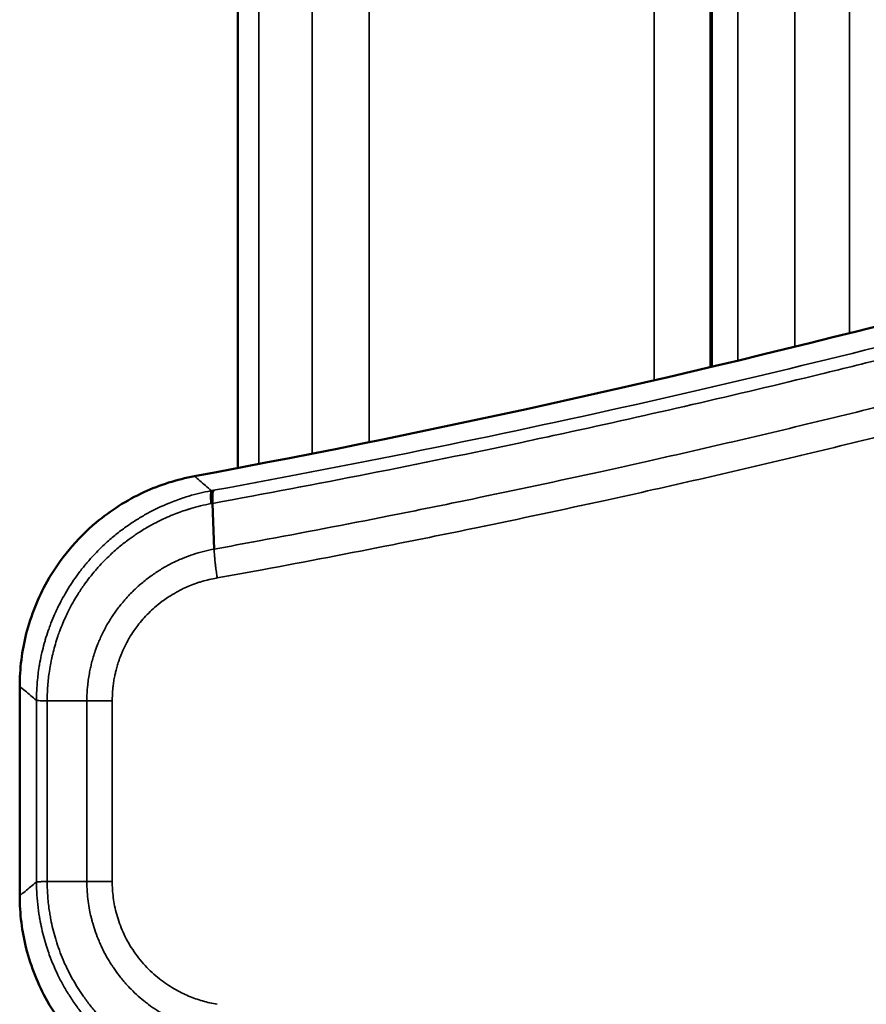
# Model space of a CAD drawing. Header units: millimetres. Extents: x 38 to 2514, y 38 to 1622.
# Tile 246 of 256: x 1542 to 1554, y 790 to 804. Entities that reach past the tile are written whole.
import ezdxf

# ---------------------------------------------------------------- set-up
doc = ezdxf.new("R2010")
doc.units = ezdxf.units.MM
doc.header["$LTSCALE"] = 7.692308
doc.layers.add('Visible (ISO)', color=7, linetype='Continuous', lineweight=50)
doc.layers.add('Visible Narrow (ISO)', color=7, linetype='Continuous', lineweight=35)

msp = doc.modelspace()

# ---------------------------------------------------------------- linework, layer by layer
at = {"layer": 'Visible (ISO)'}
for p, q in [((1551.6583, 913.1443), (1551.6583, 798.6424)), ((1545.0079, 912.9571), (1545.0079, 797.2231)), ((1544.6534, 796.7279), (1544.6761, 796.0867)), ((1541.948, 791.2244), (1541.948, 794.161))]:
    msp.add_line(p, q, dxfattribs=at)
msp.add_arc((1517.0286, 944.6118), 150.0209, 280.512202, 288.811273, dxfattribs=at)
for points, knots in [([(1541.948, 794.161), (1541.948, 794.4105), (1541.9792, 794.659), (1542.106, 795.1569), (1542.2048, 795.4033), (1542.4232, 795.7906), (1542.5257, 795.9392), (1542.7561, 796.2164), (1542.8836, 796.3443), (1543.2245, 796.6296), (1543.4487, 796.7717), (1543.9151, 796.9873), (1544.1538, 797.0633), (1544.3991, 797.1088)], [0.000001, 0.000001, 0.000001, 0.000001, 0.07485014, 0.07485014, 0.15412675, 0.15412675, 0.20817444, 0.20817444, 0.26222314, 0.26222314, 0.34150081, 0.34150081, 0.41634888, 0.41634888, 0.41634888, 0.41634888]), ([(1544.6534, 796.7279), (1544.6526, 796.7501), (1544.6517, 796.7706), (1544.6508, 796.8007), (1544.6506, 796.8114), (1544.6507, 796.8332), (1544.6511, 796.844), (1544.6526, 796.8632), (1544.6536, 796.8717), (1544.6552, 796.8808), (1544.6555, 796.8825), (1544.6585, 796.8963), (1544.6619, 796.9045), (1544.6669, 796.9097), (1544.6679, 796.9105), (1544.669, 796.911)], [0, 0, 0, 0, 0.20631838, 0.20631838, 0.33333333, 0.33333333, 0.48171145, 0.48171145, 0.63002587, 0.63002587, 0.66666667, 0.66666667, 0.935646, 0.935646, 1, 1, 1, 1]), ([(1544.3991, 788.2766), (1544.1538, 788.3221), (1543.9152, 788.3981), (1543.4487, 788.6137), (1543.2245, 788.7558), (1542.8836, 789.0411), (1542.7561, 789.169), (1542.5257, 789.4462), (1542.4232, 789.5949), (1542.2048, 789.9821), (1542.106, 790.2285), (1541.9792, 790.7264), (1541.948, 790.9749), (1541.948, 791.2244)], [0.000001, 0.000001, 0.000001, 0.000001, 0.0748495, 0.0748495, 0.15412621, 0.15412621, 0.20817444, 0.20817444, 0.26222261, 0.26222261, 0.34150018, 0.34150018, 0.41634889, 0.41634889, 0.41634889, 0.41634889])]:
    msp.add_open_spline(points, degree=3, knots=knots, dxfattribs=at)
at = {"layer": 'Visible Narrow (ISO)'}
for p, q in [((1550.8507, 798.4532), (1550.8507, 916.2927)), ((1546.8527, 913.5969), (1546.8527, 797.5853)), ((1553.5906, 913.5969), (1553.5906, 799.1144)), ((1545.3042, 911.2927), (1545.304, 797.2796)), ((1546.052, 911.2927), (1546.0518, 797.4251)), ((1552.0247, 911.2927), (1552.0245, 798.7298)), ((1552.8224, 911.2927), (1552.8222, 798.9235)), ((1551.6347, 798.6369), (1551.6347, 811.1927)), ((1542.1838, 791.4204), (1542.1838, 793.965)), ((1542.3339, 793.9583), (1542.891, 793.959)), ((1542.3339, 791.4261), (1542.3339, 793.9583)), ((1542.891, 793.959), (1542.891, 791.4269)), ((1543.2469, 793.9597), (1543.2469, 791.4258)), ((1542.3339, 791.4261), (1542.891, 791.4268))]:
    msp.add_line(p, q, dxfattribs=at)
for centre, major_axis, ratio, start_param, end_param in [((1544.7492, 796.3161), (-0.1081, 0.5902), 0.1025095, 0.0350916, 0.7905813), ((1543.3404, 791.4258), (-0.6, 0.0019), 0.0004954, 0.7240408, 1.4142579)]:
    msp.add_ellipse(centre, major_axis=major_axis, ratio=ratio, start_param=start_param, end_param=end_param, dxfattribs=at)
for points, knots in [([(1544.669, 796.911), (1546.7818, 797.295), (1548.8089, 797.7113), (1550.7601, 798.1524), (1552.7112, 798.5934), (1554.5862, 799.0596), (1556.3524, 799.5326), (1558.1187, 800.0056), (1559.7762, 800.4851), (1561.2969, 800.9501), (1562.8175, 801.415), (1564.2013, 801.8649), (1565.461, 802.2916)], [0, 0, 0, 0, 0.25, 0.25, 0.25, 0.5, 0.5, 0.5, 0.75, 0.75, 0.75, 1, 1, 1, 1]), ([(1544.6534, 796.7279), (1545.3909, 796.8617), (1546.1185, 796.9996), (1547.5649, 797.2848), (1548.2835, 797.4322), (1549.1889, 797.6249), (1549.3843, 797.6669), (1550.1879, 797.8413), (1550.79, 797.9761), (1551.9914, 798.2527), (1552.5904, 798.3947), (1553.5231, 798.6219), (1553.8629, 798.7059), (1554.8815, 798.9617), (1555.5501, 799.1348), (1556.8864, 799.4905), (1557.5528, 799.6731), (1558.2822, 799.8783), (1558.362, 799.9008), (1559.0654, 800.1), (1559.6731, 800.2765), (1560.8963, 800.64), (1561.5092, 800.8267), (1562.1442, 801.0244), (1562.1879, 801.0381), (1562.7207, 801.2045), (1563.1946, 801.3554), (1564.1198, 801.6548), (1564.5707, 801.8033), (1565.1772, 802.006), (1565.3452, 802.0625), (1565.5111, 802.1186)], [0, 0, 0, 0, 0.08715052, 0.08715052, 0.17555604, 0.17555604, 0.2, 0.2, 0.27645612, 0.27645612, 0.35457877, 0.35457877, 0.4, 0.4, 0.49207236, 0.49207236, 0.5881525, 0.5881525, 0.6, 0.6, 0.69292484, 0.69292484, 0.7925989, 0.7925989, 0.8, 0.8, 0.882926, 0.882926, 0.96711635, 0.96711635, 1, 1, 1, 1]), ([(1565.6925, 801.5017), (1565.0593, 801.2881), (1564.431, 801.081), (1563.8087, 800.8803), (1563.1775, 800.6768), (1562.5524, 800.4799), (1561.9345, 800.2896), (1561.3776, 800.118), (1560.8265, 799.9519), (1560.282, 799.791), (1559.9528, 799.6937), (1559.6259, 799.5984), (1559.3011, 799.5049), (1558.8672, 799.38), (1558.4369, 799.2583), (1558.009, 799.1393), (1557.5787, 799.0197), (1557.151, 798.9028), (1556.7247, 798.7884), (1556.2964, 798.6735), (1555.8695, 798.561), (1555.443, 798.4506), (1555.3577, 798.4285), (1555.2723, 798.4065), (1555.187, 798.3845), (1554.7673, 798.2767), (1554.3478, 798.1708), (1553.9272, 798.0666), (1553.7179, 798.0148), (1553.5084, 797.9634), (1553.2984, 797.9124), (1552.8787, 797.8103), (1552.4575, 797.7099), (1552.0335, 797.6108), (1551.6133, 797.5126), (1551.1904, 797.4157), (1550.7638, 797.3199), (1550.5422, 797.2702), (1550.3196, 797.2208), (1550.0958, 797.1717), (1549.5047, 797.0419), (1548.9054, 796.9141), (1548.2989, 796.7887), (1547.911, 796.7086), (1547.5201, 796.6294), (1547.1265, 796.5513), (1546.5259, 796.4322), (1545.919, 796.3157), (1545.3068, 796.2022), (1545.0972, 796.1633), (1544.8869, 796.1248), (1544.6761, 796.0867)], [0.00000123, 0.00000123, 0.00000123, 0.00000123, 0.08536493, 0.08536493, 0.08536493, 0.17195532, 0.17195532, 0.17195532, 0.25, 0.25, 0.25, 0.29719251, 0.29719251, 0.29719251, 0.36021978, 0.36021978, 0.36021978, 0.42359433, 0.42359433, 0.42359433, 0.48725796, 0.48725796, 0.48725796, 0.5, 0.5, 0.5, 0.56264979, 0.56264979, 0.56264979, 0.59382524, 0.59382524, 0.59382524, 0.65615063, 0.65615063, 0.65615063, 0.71791419, 0.71791419, 0.71791419, 0.75, 0.75, 0.75, 0.83474361, 0.83474361, 0.83474361, 0.88895364, 0.88895364, 0.88895364, 0.97167633, 0.97167633, 0.97167633, 1, 1, 1, 1]), ([(1565.8175, 801.1096), (1565.1872, 800.8974), (1564.5617, 800.6915), (1563.9421, 800.4919), (1563.3132, 800.2894), (1562.6904, 800.0935), (1562.0747, 799.904), (1561.5055, 799.7288), (1560.9424, 799.5593), (1560.3862, 799.3952), (1560.056, 799.2978), (1559.7282, 799.2023), (1559.4023, 799.1086), (1558.9676, 798.9837), (1558.5364, 798.8619), (1558.1077, 798.7429), (1557.6766, 798.6232), (1557.248, 798.5063), (1556.8208, 798.3918), (1556.3917, 798.2768), (1555.964, 798.1642), (1555.5366, 798.0537), (1555.4485, 798.0309), (1555.3603, 798.0082), (1555.2722, 797.9856), (1554.8518, 797.8777), (1554.4315, 797.7718), (1554.0101, 797.6676), (1553.7995, 797.6155), (1553.5887, 797.5638), (1553.3775, 797.5126), (1552.957, 797.4105), (1552.535, 797.31), (1552.1102, 797.2108), (1551.6893, 797.1125), (1551.2657, 797.0156), (1550.8384, 796.9198), (1550.614, 796.8695), (1550.3885, 796.8195), (1550.1619, 796.7698), (1549.5658, 796.6391), (1548.9614, 796.5104), (1548.3497, 796.3841), (1547.9636, 796.3044), (1547.5746, 796.2257), (1547.1829, 796.1481), (1546.5778, 796.0282), (1545.9662, 795.9109), (1545.3492, 795.7966), (1545.1402, 795.7579), (1544.9306, 795.7195), (1544.7203, 795.6815)], [0.00000004, 0.00000004, 0.00000004, 0.00000004, 0.08465358, 0.08465358, 0.08465358, 0.17057263, 0.17057263, 0.17057263, 0.25, 0.25, 0.25, 0.29715534, 0.29715534, 0.29715534, 0.36007137, 0.36007137, 0.36007137, 0.42333727, 0.42333727, 0.42333727, 0.48688902, 0.48688902, 0.48688902, 0.5, 0.5, 0.5, 0.56253466, 0.56253466, 0.56253466, 0.59378438, 0.59378438, 0.59378438, 0.65599425, 0.65599425, 0.65599425, 0.71763298, 0.71763298, 0.71763298, 0.75, 0.75, 0.75, 0.83513049, 0.83513049, 0.83513049, 0.8888586, 0.8888586, 0.8888586, 0.97187698, 0.97187698, 0.97187698, 1, 1, 1, 1]), ([(1544.3991, 797.1088), (1544.4239, 797.0878), (1544.4493, 797.0663), (1544.4752, 797.0443), (1544.5011, 797.0224), (1544.5275, 797), (1544.5547, 796.9769), (1544.582, 796.9538), (1544.6101, 796.93), (1544.6391, 796.9055)], [0, 0, 0, 0, 0.3333333, 0.3333333, 0.3333333, 0.6666667, 0.6666667, 0.6666667, 1, 1, 1, 1]), ([(1542.1838, 793.965), (1542.1838, 793.9994), (1542.1844, 794.0356), (1542.187, 794.1057), (1542.1887, 794.139), (1542.1916, 794.1803), (1542.1921, 794.1869), (1542.1955, 794.2312), (1542.1993, 794.2707), (1542.2047, 794.3168), (1542.2053, 794.3215), (1542.2105, 794.3647), (1542.2162, 794.4049), (1542.2245, 794.4555), (1542.226, 794.4644), (1542.2344, 794.5128), (1542.2423, 794.5538), (1542.2543, 794.6094), (1542.2573, 794.6226), (1542.2697, 794.6764), (1542.2803, 794.7184), (1542.2972, 794.7794), (1542.3023, 794.7972), (1542.3199, 794.8565), (1542.3336, 794.8991), (1542.3567, 794.9658), (1542.365, 794.989), (1542.3904, 795.0564), (1542.4085, 795.1017), (1542.4399, 795.1743), (1542.4518, 795.201), (1542.4833, 795.2683), (1542.5035, 795.3093), (1542.5444, 795.3872), (1542.5646, 795.4238), (1542.6104, 795.503), (1542.6365, 795.5457), (1542.6906, 795.6291), (1542.7184, 795.6698), (1542.7773, 795.7515), (1542.8084, 795.7925), (1542.8736, 795.8737), (1542.9076, 795.914), (1542.9484, 795.9596), (1542.9535, 795.9652), (1542.9867, 796.0019), (1543.0159, 796.0327), (1543.0758, 796.0934), (1543.1065, 796.1232), (1543.1628, 796.1754), (1543.1881, 796.1981), (1543.2586, 796.2593), (1543.3044, 796.2967), (1543.3968, 796.3678), (1543.4435, 796.4016), (1543.5372, 796.4654), (1543.5841, 796.4954), (1543.6777, 796.5518), (1543.7242, 796.5781), (1543.8081, 796.6227), (1543.8455, 796.6416), (1543.9209, 796.6778), (1543.9588, 796.695), (1544.0121, 796.7178), (1544.0274, 796.7242), (1544.0755, 796.744), (1544.1084, 796.7568), (1544.1748, 796.7812), (1544.2082, 796.7929), (1544.2688, 796.8129), (1544.2957, 796.8213), (1544.3725, 796.8443), (1544.4237, 796.8581), (1544.5263, 796.8829), (1544.5775, 796.894), (1544.6329, 796.9043), (1544.636, 796.9049), (1544.6391, 796.9055)], [0, 0, 0, 0, 0.05882353, 0.05882353, 0.1083999, 0.1083999, 0.11764706, 0.11764706, 0.17051816, 0.17051816, 0.17647059, 0.17647059, 0.22509839, 0.22509839, 0.23529412, 0.23529412, 0.28037129, 0.28037129, 0.29411765, 0.29411765, 0.3360367, 0.3360367, 0.35294118, 0.35294118, 0.39164766, 0.39164766, 0.41176471, 0.41176471, 0.44932797, 0.44932797, 0.47058824, 0.47058824, 0.50223175, 0.50223175, 0.52941176, 0.52941176, 0.55998247, 0.55998247, 0.58823529, 0.58823529, 0.61605434, 0.61605434, 0.64322374, 0.64322374, 0.64705882, 0.64705882, 0.66816265, 0.66816265, 0.68917545, 0.68917545, 0.70588235, 0.70588235, 0.73529412, 0.73529412, 0.76470588, 0.76470588, 0.79411765, 0.79411765, 0.82352941, 0.82352941, 0.84768232, 0.84768232, 0.87241511, 0.87241511, 0.88235294, 0.88235294, 0.90367255, 0.90367255, 0.92478947, 0.92478947, 0.94117647, 0.94117647, 0.97058824, 0.97058824, 0.99835553, 0.99835553, 1, 1, 1, 1]), ([(1542.334, 793.9583), (1542.3339, 793.9786), (1542.3342, 793.9998), (1542.3347, 794.0218), (1542.3349, 794.0321), (1542.3352, 794.0426), (1542.3356, 794.0533), (1542.3365, 794.0814), (1542.3379, 794.1106), (1542.3399, 794.1411), (1542.3403, 794.1468), (1542.3407, 794.1526), (1542.3411, 794.1585), (1542.3414, 794.1634), (1542.3418, 794.1684), (1542.3422, 794.1734), (1542.3446, 794.2057), (1542.3478, 794.2393), (1542.3517, 794.2743), (1542.3526, 794.2821), (1542.3535, 794.2899), (1542.3545, 794.2978), (1542.3585, 794.3311), (1542.3633, 794.3657), (1542.3691, 794.4017), (1542.3709, 794.4128), (1542.3727, 794.4241), (1542.3747, 794.4355), (1542.3806, 794.4697), (1542.3873, 794.5051), (1542.3951, 794.5417), (1542.3983, 794.5568), (1542.4016, 794.572), (1542.4052, 794.5875), (1542.4132, 794.6224), (1542.4221, 794.6583), (1542.4322, 794.6954), (1542.4375, 794.715), (1542.4432, 794.735), (1542.4492, 794.7552), (1542.4596, 794.7904), (1542.471, 794.8266), (1542.4837, 794.8638), (1542.4921, 794.8886), (1542.5011, 794.9139), (1542.5107, 794.9397), (1542.5238, 794.9748), (1542.538, 795.0108), (1542.5535, 795.0476), (1542.5664, 795.0783), (1542.5802, 795.1096), (1542.595, 795.1415), (1542.611, 795.1759), (1542.6282, 795.2109), (1542.6466, 795.2467), (1542.6657, 795.2837), (1542.6863, 795.3215), (1542.7084, 795.36), (1542.7274, 795.393), (1542.7476, 795.4266), (1542.7692, 795.4606), (1542.7969, 795.5044), (1542.8269, 795.5491), (1542.8593, 795.5943), (1542.8813, 795.6251), (1542.9045, 795.6562), (1542.9289, 795.6874), (1542.9562, 795.7224), (1542.9851, 795.7576), (1543.0153, 795.7926), (1543.0285, 795.8079), (1543.042, 795.8232), (1543.0557, 795.8385), (1543.0796, 795.865), (1543.1043, 795.8914), (1543.1296, 795.9175), (1543.1589, 795.9476), (1543.1891, 795.9773), (1543.2201, 796.0063), (1543.2443, 796.0291), (1543.2689, 796.0514), (1543.2938, 796.0732), (1543.3166, 796.0932), (1543.3397, 796.1127), (1543.3629, 796.1317), (1543.4079, 796.1687), (1543.4536, 796.2037), (1543.4995, 796.2369), (1543.5172, 796.2497), (1543.535, 796.2622), (1543.5527, 796.2744), (1543.5718, 796.2876), (1543.5909, 796.3003), (1543.6099, 796.3128), (1543.6644, 796.3483), (1543.7188, 796.3811), (1543.7727, 796.4113), (1543.7867, 796.4192), (1543.8007, 796.4269), (1543.8146, 796.4344), (1543.8287, 796.4419), (1543.8428, 796.4494), (1543.8568, 796.4566), (1543.8926, 796.4751), (1543.9281, 796.4925), (1543.9635, 796.5089), (1543.9989, 796.5254), (1544.0341, 796.5409), (1544.0696, 796.5556), (1544.079, 796.5595), (1544.0884, 796.5634), (1544.0978, 796.5672), (1544.1609, 796.5926), (1544.2246, 796.6158), (1544.2916, 796.6372), (1544.3051, 796.6416), (1544.3188, 796.6459), (1544.3327, 796.6501), (1544.3378, 796.6516), (1544.3429, 796.6532), (1544.348, 796.6547), (1544.4362, 796.6809), (1544.5309, 796.7045), (1544.6302, 796.7233)], [0.00000001, 0.00000001, 0.00000001, 0.00000001, 0.03784537, 0.03784537, 0.03784537, 0.05555556, 0.05555556, 0.05555556, 0.10228898, 0.10228898, 0.10228898, 0.11111111, 0.11111111, 0.11111111, 0.11859777, 0.11859777, 0.11859777, 0.16666667, 0.16666667, 0.16666667, 0.1773503, 0.1773503, 0.1773503, 0.22222222, 0.22222222, 0.22222222, 0.23611895, 0.23611895, 0.23611895, 0.27777778, 0.27777778, 0.27777778, 0.29487816, 0.29487816, 0.29487816, 0.33333333, 0.33333333, 0.33333333, 0.3536382, 0.3536382, 0.3536382, 0.38888889, 0.38888889, 0.38888889, 0.41238872, 0.41238872, 0.41238872, 0.44444444, 0.44444444, 0.44444444, 0.47116729, 0.47116729, 0.47116729, 0.5, 0.5, 0.5, 0.52989503, 0.52989503, 0.52989503, 0.55555556, 0.55555556, 0.55555556, 0.58859113, 0.58859113, 0.58859113, 0.61111111, 0.61111111, 0.61111111, 0.63636584, 0.63636584, 0.63636584, 0.64741988, 0.64741988, 0.64741988, 0.66666667, 0.66666667, 0.66666667, 0.68890833, 0.68890833, 0.68890833, 0.70631048, 0.70631048, 0.70631048, 0.72222222, 0.72222222, 0.72222222, 0.75308365, 0.75308365, 0.75308365, 0.7650007, 0.7650007, 0.7650007, 0.77777778, 0.77777778, 0.77777778, 0.81426998, 0.81426998, 0.81426998, 0.82374247, 0.82374247, 0.82374247, 0.83333333, 0.83333333, 0.83333333, 0.85786149, 0.85786149, 0.85786149, 0.88238964, 0.88238964, 0.88238964, 0.88888889, 0.88888889, 0.88888889, 0.93240285, 0.93240285, 0.93240285, 0.94120561, 0.94120561, 0.94120561, 0.94444444, 0.94444444, 0.94444444, 1, 1, 1, 1]), ([(1544.6302, 796.7233), (1544.634, 796.7241), (1544.6379, 796.7248), (1544.6456, 796.7263), (1544.6495, 796.7272), (1544.6534, 796.7279)], [0.00002589, 0.00002589, 0.00002589, 0.00002589, 0.5, 0.5, 1, 1, 1, 1]), ([(1544.6761, 796.0867), (1544.5771, 796.0686), (1544.4786, 796.0435), (1544.3806, 796.0109), (1544.3389, 795.997), (1544.2972, 795.9817), (1544.256, 795.9652), (1544.2346, 795.9566), (1544.2133, 795.9477), (1544.1922, 795.9384), (1544.1584, 795.9237), (1544.125, 795.908), (1544.0922, 795.8916), (1544.0456, 795.8684), (1544.0001, 795.8436), (1543.9558, 795.8175), (1543.9116, 795.7913), (1543.8686, 795.7639), (1543.8272, 795.7353), (1543.8032, 795.7188), (1543.7797, 795.7019), (1543.7568, 795.6847), (1543.7111, 795.6505), (1543.6676, 795.6151), (1543.6263, 795.5788), (1543.6166, 795.5704), (1543.6071, 795.5618), (1543.5977, 795.5533), (1543.5545, 795.514), (1543.5138, 795.4737), (1543.4755, 795.433), (1543.452, 795.4079), (1543.4293, 795.3826), (1543.4076, 795.3572), (1543.4026, 795.3513), (1543.3977, 795.3454), (1543.3928, 795.3396), (1543.3586, 795.2988), (1543.3269, 795.2577), (1543.2973, 795.2166), (1543.2827, 795.1964), (1543.2687, 795.1762), (1543.2552, 795.1561), (1543.2253, 795.1114), (1543.1978, 795.0668), (1543.1726, 795.0224), (1543.1599, 795.0001), (1543.1477, 794.9778), (1543.1361, 794.9556), (1543.1302, 794.9443), (1543.1245, 794.933), (1543.1188, 794.9218), (1543.0941, 794.8723), (1543.072, 794.8234), (1543.0522, 794.7753), (1543.0501, 794.7702), (1543.048, 794.765), (1543.046, 794.7599), (1543.0325, 794.7264), (1543.0202, 794.6933), (1543.0089, 794.6605), (1542.9986, 794.6308), (1542.9892, 794.6014), (1542.9805, 794.5721), (1542.972, 794.5436), (1542.9642, 794.5152), (1542.9569, 794.4866), (1542.9541, 794.4755), (1542.9514, 794.4645), (1542.9487, 794.4534), (1542.9434, 794.431), (1542.9385, 794.4084), (1542.9338, 794.3855), (1542.9278, 794.3558), (1542.9223, 794.3256), (1542.9173, 794.2946), (1542.9126, 794.2646), (1542.9083, 794.2339), (1542.9047, 794.2022), (1542.9041, 794.1966), (1542.9035, 794.1909), (1542.9028, 794.1852), (1542.8978, 794.138), (1542.8942, 794.0887), (1542.8923, 794.0374), (1542.8914, 794.0117), (1542.8909, 793.9856), (1542.891, 793.959)], [0.00000001, 0.00000001, 0.00000001, 0.00000001, 0.08333333, 0.08333333, 0.08333333, 0.11885787, 0.11885787, 0.11885787, 0.1372709, 0.1372709, 0.1372709, 0.16666667, 0.16666667, 0.16666667, 0.20833333, 0.20833333, 0.20833333, 0.25, 0.25, 0.25, 0.27413882, 0.27413882, 0.27413882, 0.32214111, 0.32214111, 0.32214111, 0.33333333, 0.33333333, 0.33333333, 0.38486022, 0.38486022, 0.38486022, 0.41666667, 0.41666667, 0.41666667, 0.42398846, 0.42398846, 0.42398846, 0.47498224, 0.47498224, 0.47498224, 0.5, 0.5, 0.5, 0.55540243, 0.55540243, 0.55540243, 0.58333333, 0.58333333, 0.58333333, 0.59752167, 0.59752167, 0.59752167, 0.66000752, 0.66000752, 0.66000752, 0.66666667, 0.66666667, 0.66666667, 0.71045095, 0.71045095, 0.71045095, 0.75, 0.75, 0.75, 0.78848587, 0.78848587, 0.78848587, 0.80336413, 0.80336413, 0.80336413, 0.83333333, 0.83333333, 0.83333333, 0.87227487, 0.87227487, 0.87227487, 0.90995594, 0.90995594, 0.90995594, 0.91666667, 0.91666667, 0.91666667, 0.97220164, 0.97220164, 0.97220164, 1, 1, 1, 1]), ([(1544.6761, 796.0867), (1544.6772, 796.0657), (1544.6782, 796.0431), (1544.6807, 796.0024), (1544.6819, 795.9848), (1544.6858, 795.94), (1544.6888, 795.9122), (1544.6944, 795.8657), (1544.6967, 795.8474), (1544.7029, 795.8005), (1544.7069, 795.7716), (1544.7141, 795.7222), (1544.7171, 795.7019), (1544.7203, 795.6815)], [0, 0, 0, 0, 0.19427409, 0.19427409, 0.33333333, 0.33333333, 0.53781731, 0.53781731, 0.66666667, 0.66666667, 0.86354233, 0.86354233, 1, 1, 1, 1]), ([(1544.7203, 795.6815), (1544.7092, 795.6797), (1544.698, 795.6778), (1544.6869, 795.6758), (1544.6511, 795.6693), (1544.6155, 795.6616), (1544.5799, 795.6528), (1544.5468, 795.6445), (1544.5137, 795.6353), (1544.4805, 795.6249), (1544.4629, 795.6194), (1544.4453, 795.6136), (1544.4278, 795.6075), (1544.395, 795.5962), (1544.3622, 795.5837), (1544.3298, 795.5704), (1544.3005, 795.5582), (1544.2714, 795.5453), (1544.2428, 795.5317), (1544.2199, 795.5208), (1544.1973, 795.5094), (1544.175, 795.4976), (1544.1362, 795.477), (1544.0986, 795.4552), (1544.0621, 795.4323), (1544.0491, 795.4241), (1544.0363, 795.4158), (1544.0237, 795.4074), (1543.9978, 795.3902), (1543.9727, 795.3725), (1543.9483, 795.3543), (1543.9102, 795.326), (1543.8739, 795.2966), (1543.8395, 795.2665), (1543.8109, 795.2414), (1543.7836, 795.2158), (1543.7575, 795.1899), (1543.7286, 795.1611), (1543.7013, 795.1318), (1543.6755, 795.1024), (1543.6503, 795.0736), (1543.6266, 795.0446), (1543.6043, 795.0155), (1543.5847, 794.99), (1543.5662, 794.9644), (1543.5487, 794.9388), (1543.5259, 794.9055), (1543.5048, 794.8721), (1543.4853, 794.8389), (1543.4728, 794.8176), (1543.461, 794.7965), (1543.4497, 794.7754), (1543.4299, 794.7381), (1543.4119, 794.7011), (1543.3957, 794.6646), (1543.3884, 794.6482), (1543.3815, 794.6318), (1543.3748, 794.6156), (1543.3631, 794.5869), (1543.3525, 794.5585), (1543.3427, 794.5304), (1543.3388, 794.5193), (1543.3351, 794.5083), (1543.3316, 794.4973), (1543.3277, 794.4854), (1543.324, 794.4735), (1543.3204, 794.4617), (1543.313, 794.4372), (1543.3062, 794.4128), (1543.3, 794.3883), (1543.2954, 794.3701), (1543.291, 794.3518), (1543.287, 794.3334), (1543.2852, 794.3252), (1543.2834, 794.3171), (1543.2817, 794.3089), (1543.2766, 794.284), (1543.272, 794.2587), (1543.2679, 794.2328), (1543.2641, 794.2087), (1543.2607, 794.184), (1543.2578, 794.1586), (1543.2573, 794.1541), (1543.2568, 794.1495), (1543.2563, 794.145), (1543.2528, 794.112), (1543.2502, 794.0777), (1543.2486, 794.0423), (1543.2474, 794.0154), (1543.2468, 793.9879), (1543.2469, 793.9597)], [0, 0, 0, 0, 0.0115942, 0.0115942, 0.0115942, 0.0487733, 0.0487733, 0.0487733, 0.0833333, 0.0833333, 0.0833333, 0.1016207, 0.1016207, 0.1016207, 0.1357615, 0.1357615, 0.1357615, 0.1666667, 0.1666667, 0.1666667, 0.191472, 0.191472, 0.191472, 0.2346172, 0.2346172, 0.2346172, 0.25, 0.25, 0.25, 0.2813867, 0.2813867, 0.2813867, 0.3303993, 0.3303993, 0.3303993, 0.3712354, 0.3712354, 0.3712354, 0.4166667, 0.4166667, 0.4166667, 0.4610651, 0.4610651, 0.4610651, 0.5, 0.5, 0.5, 0.5508331, 0.5508331, 0.5508331, 0.5833333, 0.5833333, 0.5833333, 0.6407701, 0.6407701, 0.6407701, 0.6666667, 0.6666667, 0.6666667, 0.7124751, 0.7124751, 0.7124751, 0.7304877, 0.7304877, 0.7304877, 0.75, 0.75, 0.75, 0.7903256, 0.7903256, 0.7903256, 0.8201897, 0.8201897, 0.8201897, 0.8333333, 0.8333333, 0.8333333, 0.8731446, 0.8731446, 0.8731446, 0.910129, 0.910129, 0.910129, 0.9166667, 0.9166667, 0.9166667, 0.9640847, 0.9640847, 0.9640847, 1, 1, 1, 1]), ([(1541.948, 794.161), (1541.9724, 794.1407), (1541.9974, 794.1199), (1542.0229, 794.0987), (1542.0483, 794.0775), (1542.0743, 794.056), (1542.101, 794.0337), (1542.1278, 794.0115), (1542.1554, 793.9886), (1542.1838, 793.965)], [0, 0, 0, 0, 0.3333333, 0.3333333, 0.3333333, 0.6666667, 0.6666667, 0.6666667, 1, 1, 1, 1]), ([(1542.1838, 793.965), (1542.1849, 793.9644), (1542.1883, 793.9639), (1542.197, 793.963), (1542.2004, 793.9628), (1542.2122, 793.9619), (1542.2222, 793.9613), (1542.2408, 793.9605), (1542.2477, 793.9603), (1542.2696, 793.9596), (1542.2859, 793.9593), (1542.3135, 793.9588), (1542.3235, 793.9586), (1542.3339, 793.9583)], [0, 0, 0, 0, 0.22371653, 0.22371653, 0.33333333, 0.33333333, 0.5516559, 0.5516559, 0.66666667, 0.66666667, 0.88561581, 0.88561581, 1, 1, 1, 1]), ([(1543.2469, 793.9597), (1543.2171, 793.9597), (1543.1877, 793.9596), (1543.1438, 793.9596), (1543.1289, 793.9596), (1543.0863, 793.9595), (1543.0593, 793.9595), (1543.0198, 793.9595), (1543.0064, 793.9594), (1542.9689, 793.9593), (1542.9456, 793.9592), (1542.9125, 793.9591), (1542.9015, 793.959), (1542.891, 793.959)], [0, 0, 0, 0, 0.2185187, 0.2185187, 0.3333333, 0.3333333, 0.5514611, 0.5514611, 0.6666667, 0.6666667, 0.8850668, 0.8850668, 1, 1, 1, 1]), ([(1541.948, 791.2244), (1541.9724, 791.2448), (1541.9974, 791.2656), (1542.0229, 791.2867), (1542.0484, 791.3079), (1542.0743, 791.3294), (1542.1011, 791.3517), (1542.1278, 791.3739), (1542.1555, 791.3969), (1542.1838, 791.4204)], [0, 0, 0, 0, 0.3333333, 0.3333333, 0.3333333, 0.6666667, 0.6666667, 0.6666667, 1, 1, 1, 1]), ([(1542.1838, 791.4204), (1542.1849, 791.4208), (1542.1883, 791.4212), (1542.1942, 791.4216), (1542.197, 791.4218), (1542.2004, 791.422), (1542.2043, 791.4221), (1542.2163, 791.4227), (1542.2335, 791.4231), (1542.2553, 791.4239), (1542.2695, 791.4243), (1542.2858, 791.4249), (1542.3038, 791.4254), (1542.3134, 791.4257), (1542.3234, 791.4259), (1542.3339, 791.4261)], [0, 0, 0, 0, 0.2242586, 0.2242586, 0.2242586, 0.3333333, 0.3333333, 0.3333333, 0.6666667, 0.6666667, 0.6666667, 0.8847543, 0.8847543, 0.8847543, 1, 1, 1, 1]), ([(1544.6391, 788.4799), (1544.5905, 788.4889), (1544.5409, 788.4992), (1544.4564, 788.5192), (1544.4219, 788.528), (1544.3467, 788.5487), (1544.3058, 788.5608), (1544.2244, 788.5869), (1544.1838, 788.6009), (1544.136, 788.6185), (1544.1294, 788.6209), (1544.071, 788.6429), (1544.0182, 788.6645), (1543.9237, 788.7063), (1543.8825, 788.7257), (1543.7884, 788.7726), (1543.7353, 788.801), (1543.637, 788.8576), (1543.5919, 788.8851), (1543.4955, 788.9477), (1543.4441, 788.9832), (1543.3447, 789.057), (1543.2965, 789.0949), (1543.1995, 789.1766), (1543.1506, 789.2204), (1543.0543, 789.3129), (1543.0068, 789.3615), (1542.9242, 789.4524), (1542.8886, 789.4938), (1542.8194, 789.5788), (1542.7858, 789.6224), (1542.7349, 789.6926), (1542.7168, 789.7183), (1542.6669, 789.7918), (1542.636, 789.8403), (1542.577, 789.939), (1542.549, 789.9893), (1542.5098, 790.0644), (1542.4974, 790.0889), (1542.4626, 790.1603), (1542.4412, 790.2075), (1542.4007, 790.3028), (1542.3817, 790.351), (1542.3515, 790.4339), (1542.3397, 790.4684), (1542.3147, 790.5456), (1542.3019, 790.5886), (1542.2781, 790.6756), (1542.267, 790.7196), (1542.2469, 790.8088), (1542.2378, 790.8539), (1542.2279, 790.9099), (1542.2262, 790.9198), (1542.2151, 790.9864), (1542.207, 791.0447), (1542.1944, 791.1634), (1542.1897, 791.2236), (1542.1849, 791.3296), (1542.1838, 791.3747), (1542.1838, 791.4204)], [0, 0, 0, 0, 0.05415317, 0.05415317, 0.09090909, 0.09090909, 0.13374335, 0.13374335, 0.17521894, 0.17521894, 0.18181818, 0.18181818, 0.23353372, 0.23353372, 0.27272727, 0.27272727, 0.32217904, 0.32217904, 0.36363636, 0.36363636, 0.41046863, 0.41046863, 0.45454545, 0.45454545, 0.5, 0.5, 0.54545455, 0.54545455, 0.58099789, 0.58099789, 0.61630472, 0.61630472, 0.63636364, 0.63636364, 0.6729212, 0.6729212, 0.70962198, 0.70962198, 0.72727273, 0.72727273, 0.76089568, 0.76089568, 0.79461919, 0.79461919, 0.81818182, 0.81818182, 0.84689302, 0.84689302, 0.87530374, 0.87530374, 0.90316752, 0.90316752, 0.90909091, 0.90909091, 0.94286388, 0.94286388, 0.97602685, 0.97602685, 1, 1, 1, 1]), ([(1544.6302, 788.6621), (1544.5797, 788.6717), (1544.5282, 788.6829), (1544.4551, 788.701), (1544.4342, 788.7064), (1544.4064, 788.714), (1544.3997, 788.7158), (1544.3556, 788.7282), (1544.3178, 788.7396), (1544.2492, 788.762), (1544.2185, 788.7726), (1544.1733, 788.789), (1544.1592, 788.7943), (1544.0894, 788.821), (1544.0325, 788.8448), (1543.9659, 788.8754), (1543.9571, 788.8794), (1543.9261, 788.8941), (1543.9038, 788.905), (1543.8292, 788.9426), (1543.7765, 788.9712), (1543.715, 789.0073), (1543.7068, 789.0122), (1543.6679, 789.0355), (1543.6372, 789.0548), (1543.552, 789.1106), (1543.4975, 789.149), (1543.4045, 789.2197), (1543.366, 789.2506), (1543.2816, 789.3221), (1543.2357, 789.3636), (1543.1457, 789.4506), (1543.1016, 789.4961), (1543.0223, 789.5839), (1542.9867, 789.6256), (1542.9188, 789.7103), (1542.8863, 789.7531), (1542.8414, 789.8163), (1542.8279, 789.8356), (1542.7897, 789.8923), (1542.7655, 789.93), (1542.706, 790.0278), (1542.6721, 790.0887), (1542.632, 790.1674), (1542.6235, 790.1843), (1542.6008, 790.2313), (1542.5868, 790.2614), (1542.5536, 790.3365), (1542.5351, 790.3817), (1542.5002, 790.4731), (1542.484, 790.5193), (1542.462, 790.5879), (1542.4553, 790.6096), (1542.4362, 790.6743), (1542.4244, 790.7178), (1542.4031, 790.8055), (1542.3934, 790.8496), (1542.3802, 790.9182), (1542.376, 790.9418), (1542.3699, 790.9781), (1542.368, 790.9906), (1542.356, 791.0692), (1542.348, 791.1376), (1542.3373, 791.2746), (1542.3343, 791.343), (1542.334, 791.4174), (1542.3339, 791.4218), (1542.3339, 791.4261)], [0.00000003, 0.00000003, 0.00000003, 0.00000003, 0.05955425, 0.05955425, 0.08333333, 0.08333333, 0.09091639, 0.09091639, 0.13313342, 0.13313342, 0.16666667, 0.16666667, 0.18176451, 0.18176451, 0.24101054, 0.24101054, 0.25, 0.25, 0.27263891, 0.27263891, 0.3252029, 0.3252029, 0.33333333, 0.33333333, 0.36348832, 0.36348832, 0.41666667, 0.41666667, 0.45437938, 0.45437938, 0.5, 0.5, 0.54520194, 0.54520194, 0.58333333, 0.58333333, 0.62015988, 0.62015988, 0.63623452, 0.63623452, 0.66666667, 0.66666667, 0.71416649, 0.71416649, 0.72715971, 0.72715971, 0.75, 0.75, 0.78389497, 0.78389497, 0.81778994, 0.81778994, 0.83333333, 0.83333333, 0.86375076, 0.86375076, 0.89341544, 0.89341544, 0.90871175, 0.90871175, 0.91666667, 0.91666667, 0.958302, 0.958302, 0.99757152, 0.99757152, 1, 1, 1, 1]), ([(1542.891, 791.4269), (1542.8909, 791.3793), (1542.8925, 791.3307), (1542.8958, 791.2814), (1542.8988, 791.2382), (1542.903, 791.1944), (1542.9088, 791.1503), (1542.9142, 791.1083), (1542.921, 791.066), (1542.9292, 791.0232), (1542.9349, 790.9932), (1542.9414, 790.963), (1542.9486, 790.9325), (1542.9507, 790.9238), (1542.9528, 790.9151), (1542.955, 790.9063), (1542.9588, 790.891), (1542.9628, 790.8756), (1542.9671, 790.8602), (1542.9689, 790.8535), (1542.9708, 790.8468), (1542.9727, 790.8401), (1542.9845, 790.7987), (1542.9977, 790.7568), (1543.0125, 790.7146), (1543.0271, 790.673), (1543.0433, 790.6311), (1543.0609, 790.5893), (1543.0656, 790.5782), (1543.0704, 790.5671), (1543.0753, 790.556), (1543.0798, 790.5458), (1543.0844, 790.5356), (1543.0891, 790.5254), (1543.0985, 790.5051), (1543.1083, 790.4847), (1543.1184, 790.4645), (1543.1341, 790.4332), (1543.1506, 790.402), (1543.168, 790.3712), (1543.1896, 790.3327), (1543.2126, 790.2947), (1543.2368, 790.2573), (1543.2452, 790.2444), (1543.2537, 790.2316), (1543.2624, 790.2188), (1543.2879, 790.1812), (1543.3146, 790.1443), (1543.3425, 790.1083), (1543.3587, 790.0875), (1543.3752, 790.0669), (1543.3921, 790.0467), (1543.4044, 790.0319), (1543.4169, 790.0173), (1543.4296, 790.0029), (1543.4354, 789.9963), (1543.4413, 789.9898), (1543.4472, 789.9832), (1543.46, 789.969), (1543.473, 789.955), (1543.4861, 789.9413), (1543.5187, 789.907), (1543.5522, 789.874), (1543.5863, 789.8426), (1543.6203, 789.8112), (1543.6549, 789.7813), (1543.6898, 789.753), (1543.7066, 789.7393), (1543.7236, 789.726), (1543.7405, 789.713), (1543.7457, 789.7091), (1543.7508, 789.7052), (1543.756, 789.7013), (1543.7943, 789.6725), (1543.8328, 789.6457), (1543.8711, 789.6207), (1543.8947, 789.6052), (1543.9183, 789.5905), (1543.9417, 789.5764), (1543.9614, 789.5646), (1543.981, 789.5532), (1544.0005, 789.5423), (1544.0386, 789.521), (1544.0762, 789.5014), (1544.1135, 789.4833), (1544.1378, 789.4715), (1544.1619, 789.4603), (1544.1858, 789.4498), (1544.2075, 789.4402), (1544.229, 789.4311), (1544.2505, 789.4224), (1544.2795, 789.4107), (1544.3084, 789.3997), (1544.3375, 789.3893), (1544.3662, 789.3791), (1544.3951, 789.3695), (1544.4244, 789.3605), (1544.4488, 789.3529), (1544.4736, 789.3457), (1544.4986, 789.3389), (1544.5385, 789.3281), (1544.5791, 789.3184), (1544.62, 789.3098), (1544.6386, 789.3059), (1544.6573, 789.3022), (1544.6761, 789.2988)], [0, 0, 0, 0, 0.05329868, 0.05329868, 0.05329868, 0.1, 0.1, 0.1, 0.14446144, 0.14446144, 0.14446144, 0.17559934, 0.17559934, 0.17559934, 0.1844817, 0.1844817, 0.1844817, 0.2, 0.2, 0.2, 0.20670894, 0.20670894, 0.20670894, 0.24812712, 0.24812712, 0.24812712, 0.28910406, 0.28910406, 0.28910406, 0.3, 0.3, 0.3, 0.31003944, 0.31003944, 0.31003944, 0.33013726, 0.33013726, 0.33013726, 0.36125299, 0.36125299, 0.36125299, 0.4, 0.4, 0.4, 0.41337417, 0.41337417, 0.41337417, 0.45276085, 0.45276085, 0.45276085, 0.47560593, 0.47560593, 0.47560593, 0.49232634, 0.49232634, 0.49232634, 0.5, 0.5, 0.5, 0.51672508, 0.51672508, 0.51672508, 0.55836254, 0.55836254, 0.55836254, 0.6, 0.6, 0.6, 0.62016052, 0.62016052, 0.62016052, 0.62628556, 0.62628556, 0.62628556, 0.67186424, 0.67186424, 0.67186424, 0.7, 0.7, 0.7, 0.72366843, 0.72366843, 0.72366843, 0.76991521, 0.76991521, 0.76991521, 0.8, 0.8, 0.8, 0.8272161, 0.8272161, 0.8272161, 0.86387771, 0.86387771, 0.86387771, 0.9, 0.9, 0.9, 0.93011719, 0.93011719, 0.93011719, 0.97813915, 0.97813915, 0.97813915, 1, 1, 1, 1]), ([(1543.2469, 791.4258), (1543.2466, 791.3524), (1543.2511, 791.2769), (1543.2611, 791.1998), (1543.2711, 791.1227), (1543.2866, 791.0439), (1543.3092, 790.9623), (1543.3319, 790.8808), (1543.3617, 790.7966), (1543.399, 790.7135), (1543.4363, 790.6305), (1543.4811, 790.5486), (1543.533, 790.4701), (1543.5849, 790.3915), (1543.6439, 790.3163), (1543.7074, 790.2475), (1543.771, 790.1787), (1543.8391, 790.1164), (1543.9083, 790.0617), (1543.9774, 790.0071), (1544.0477, 789.9603), (1544.1163, 789.9204), (1544.185, 789.8806), (1544.2522, 789.8478), (1544.3177, 789.8201), (1544.3832, 789.7924), (1544.4471, 789.7698), (1544.5137, 789.7505), (1544.5803, 789.7313), (1544.6496, 789.7154), (1544.7203, 789.7039)], [0, 0, 0, 0, 0.1, 0.1, 0.1, 0.2, 0.2, 0.2, 0.3, 0.3, 0.3, 0.4, 0.4, 0.4, 0.5, 0.5, 0.5, 0.6, 0.6, 0.6, 0.7, 0.7, 0.7, 0.8, 0.8, 0.8, 0.9, 0.9, 0.9, 1, 1, 1, 1])]:
    msp.add_open_spline(points, degree=3, knots=knots, dxfattribs=at)
msp.add_open_spline([(1544.6391, 796.9055), (1544.644, 796.9064), (1544.6539, 796.9082), (1544.664, 796.9101), (1544.669, 796.911)], degree=3, dxfattribs=at)

doc.saveas('drawing.dxf')
